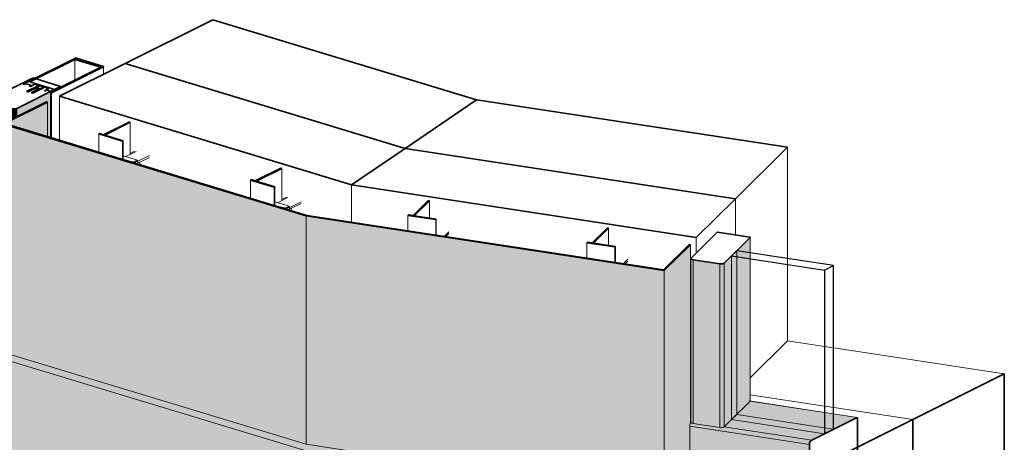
# Model space of a CAD drawing. Header units: millimetres. Extents: x -4452186 to -4434084, y -1967446 to 17568.
# Tile 14 of 25: x -4440179 to -4438797, y -1960235 to -1959641. Entities that reach past the tile are written whole.
import ezdxf

# ---------------------------------------------------------------- set-up
doc = ezdxf.new("R2010")
doc.units = ezdxf.units.MM
for name, color, linetype, lineweight in [('Импосты витража', 7, 'Continuous', 18), ('Обобщенные модели', 7, 'Continuous', 18), ('Панели витража', 7, 'Continuous', 18)]:
    doc.layers.add(name, color=color, linetype=linetype, lineweight=lineweight)

# ---------------------------------------------------------------- blocks, each defined once
blk = doc.blocks.new('Корп2_Кассета выпуклая - Корп2_Кассета выпуклая_Цвет DESIGN D2-20992361-Корпус 1_ Фрагмент 1')
at = {"layer": 'Обобщенные модели', "true_color": 0xf7fbf5}
h = blk.add_hatch(color=7, dxfattribs=at)
h.paths.add_polyline_path([(-8015825.3, -1960323.6), (-8015806.3, -1960304.7), (-8015814.9, -1960304), (-8015825.3, -1960314.3), (-8016327.9, -1960237.4), (-8016742.1, -1960111.6), (-8016753.6, -1960117.3), (-8016326.9, -1960246.8), (-8015842.4, -1960320.9)])
h.paths.add_polyline_path([(-8015805.6, -1960304), (-8015798.4, -1960296.9), (-8015798.4, -1960294.7), (-8015805.6, -1960302.6), (-8015805.6, -1960303.7)])
blk.add_hatch(color=7, dxfattribs=at).paths.add_polyline_path([(-8016327.9, -1963125.1), (-8016327.9, -1960246.7), (-8016753.6, -1960117.3), (-8016753.6, -1962995.8), (-8016365.6, -1963113.7)])
at = {"layer": 'Обобщенные модели'}
blk.add_line((-8016327.9, -1960246.7), (-8016753.6, -1960117.3), dxfattribs=at)
blk = doc.blocks.new('Корп2_Кассета выпуклая - Корп2_Кассета выпуклая_Цвет DESIGN D2-V38-Корпус 1_ Фрагмент 1')
at = {"layer": 'Обобщенные модели', "true_color": 0xf7fbf5}
for points in [[(-8016690.5, -1959805.7), (-8016690.5, -1959757.3), (-8016750.3, -1959787.5), (-8016714.4, -1959798.4)], [(-8016327.9, -1960237.4), (-8016327.9, -1959916.8), (-8016753.6, -1959787.5), (-8016753.6, -1960108.1), (-8016362.3, -1960227)], [(-8015825.3, -1960314.3), (-8015825.3, -1959993.7), (-8016327.9, -1959916.8), (-8016327.9, -1960237.4), (-8015842.4, -1960311.7)], [(-8015825.3, -1960314.3), (-8015798.4, -1960287.6), (-8015798.4, -1960275.8), (-8015796.9, -1960274.3), (-8015792.1, -1960275.1), (-8015792.1, -1960256.1), (-8015788.7, -1960252.1), (-8015789.3, -1960251.1), (-8015789.5, -1960249), (-8015789, -1960208.4), (-8015788.7, -1960207.3), (-8015788.7, -1959957.5), (-8015825.3, -1959993.7), (-8015825.3, -1960303.7)]]:
    blk.add_hatch(color=7, dxfattribs=at).paths.add_polyline_path(points)
at = {"layer": 'Обобщенные модели', "lineweight": 35}
for p, q in [((-8016692, -1959756.8), (-8016753.6, -1959787.5)), ((-8016750.8, -1959787.3), (-8016690.5, -1959757.3)), ((-8016690.5, -1959757.3), (-8016692, -1959756.8)), ((-8016753.6, -1959787.5), (-8016327.9, -1959916.8)), ((-8016326.9, -1959916.1), (-8016750.8, -1959787.3)), ((-8016327.9, -1959916.8), (-8015825.3, -1959993.7)), ((-8015826.5, -1959992.7), (-8016326.9, -1959916.1)), ((-8015790.6, -1959957.2), (-8015826.5, -1959992.7)), ((-8015825.3, -1959993.7), (-8015788.7, -1959957.5)), ((-8015788.7, -1959957.5), (-8015790.6, -1959957.2))]:
    blk.add_line(p, q, dxfattribs=at)
at = {"layer": 'Обобщенные модели'}
for p, q in [((-8016690.5, -1959757.3), (-8016690.5, -1959805.7)), ((-8016753.6, -1960108.1), (-8016753.6, -1959787.5)), ((-8016327.9, -1960237.4), (-8016327.9, -1959916.8)), ((-8015788.7, -1959957.5), (-8015788.7, -1960207.7)), ((-8015825.3, -1960314.3), (-8015825.3, -1959993.7)), ((-8016327.9, -1960237.4), (-8016753.6, -1960108.1)), ((-8015825.3, -1960314.3), (-8016327.9, -1960237.4)), ((-8015788.7, -1960252), (-8015788.7, -1960252.8)), ((-8015798.4, -1960287.6), (-8015825.3, -1960314.3))]:
    blk.add_line(p, q, dxfattribs=at)
blk = doc.blocks.new('Прямоугольный импост - Ригель_90202-20996113-Корпус 1_ Фрагмент 1')
at = {"layer": 'Импосты витража', "true_color": 0x373f43}
h = blk.add_hatch(color=149, dxfattribs=at)
h.paths.add_polyline_path([(-8016686.3, -1959806.9), (-8016686.9, -1959742.6), (-8016733.5, -1959765.9), (-8016733.5, -1959777.5), (-8016692, -1959756.8), (-8016690.5, -1959757.3), (-8016690.5, -1959805.7)])
h.paths.add_polyline_path([(-8016679.4, -1959739.8), (-8016672.4, -1959736.3), (-8016672.4, -1959735.4), (-8016680.6, -1959739.5)])
for points in [[(-8016672.4, -1959736.3), (-8016672.2, -1959736.3), (-8016672.4, -1959735.4)], [(-8016772.1, -1959986.4), (-8016772.5, -1959756.4), (-8016774, -1959755.7), (-8016773.7, -1959985.6), (-8016772.5, -1959986.2)], [(-8016753.6, -1959992), (-8016753.3, -1959787.3), (-8016740.6, -1959781), (-8016740.6, -1959766.2), (-8016772.1, -1959756.6), (-8016772.1, -1959986.4)], [(-8016740.6, -1959781), (-8016733.5, -1959777.5), (-8016733.5, -1959765.9), (-8016736.9, -1959766.6), (-8016740.6, -1959766.7)]]:
    blk.add_hatch(color=149, dxfattribs=at).paths.add_polyline_path(points)
at = {"layer": 'Импосты витража', "lineweight": 35}
for p, q in [((-8016711.8, -1959723.4), (-8016773, -1959753.9)), ((-8016711.4, -1959723.3), (-8016711.8, -1959723.4)), ((-8016672.4, -1959735.1), (-8016711, -1959723.3)), ((-8016733.5, -1959765.9), (-8016672.4, -1959735.4)), ((-8016772.1, -1959756.6), (-8016740.6, -1959766.2))]:
    blk.add_line(p, q, dxfattribs=at)
at = {"layer": 'Импосты витража'}
for p, q in [((-8016672.4, -1959736.3), (-8016672.4, -1959735.4)), ((-8016672.2, -1959736.7), (-8016672.2, -1959735.2)), ((-8016774, -1959755.1), (-8016774, -1959984.9)), ((-8016772.1, -1959986.4), (-8016772.1, -1959756.6)), ((-8016740.6, -1959781), (-8016740.6, -1959766.2)), ((-8016733.5, -1959765.9), (-8016733.5, -1959777.5)), ((-8016753.6, -1959992), (-8016772.1, -1959986.4))]:
    blk.add_line(p, q, dxfattribs=at)
at = {"layer": 'Импосты витража', "lineweight": 35}
for points in [[(-8016672.4, -1959735.4, 0), (-8016672.2, -1959735.2, 0), (-8016672.4, -1959735.1, 0)], [(-8016773, -1959753.9, 0), (-8016774, -1959755.3, 0), (-8016772.1, -1959756.6, 0)], [(-8016740.6, -1959766.2, 0), (-8016736.9, -1959766.6, 0), (-8016733.5, -1959765.9, 0)]]:
    blk.add_polyline3d(points, dxfattribs=at)
at = {"layer": 'Импосты витража'}
blk.add_polyline3d([(-8016772.1, -1959986.4, 0), (-8016773, -1959986, 0), (-8016773.7, -1959985.6, 0), (-8016774, -1959985.1, 0), (-8016774, -1959984.6, 0)], dxfattribs=at)
blk = doc.blocks.new('Системная панель - С остеклением-V46-Корпус 1_ Фрагмент 1')
at = {"layer": 'Панели витража', "lineweight": 25}
for p, q in [((-8015723.6, -1959965.7), (-8015730.9, -1959972.9)), ((-8015730.9, -1959972.9), (-8015600.5, -1959992.9)), ((-8015587.7, -1959986.5), (-8015723.6, -1959965.7)), ((-8015600.5, -1959992.9), (-8015587.7, -1959986.5)), ((-8015587.7, -1960216.2), (-8015587.7, -1959986.5)), ((-8015600.5, -1959992.9), (-8015600.5, -1960222.6)), ((-8015600.5, -1960222.6), (-8015587.7, -1960216.2))]:
    blk.add_line(p, q, dxfattribs=at)
at = {"layer": 'Панели витража'}
for p, q in [((-8015730.9, -1959972.9), (-8015730.9, -1960202.7)), ((-8015730.9, -1960202.7), (-8015600.5, -1960222.6))]:
    blk.add_line(p, q, dxfattribs=at)
at = {"layer": 'Панели витража', "color": 250, "true_color": 0x272727}
for p, q in [((-8015723.6, -1959974.1), (-8015723.6, -1959965.7)), ((-8015587.7, -1960216.2), (-8015600.5, -1960214.3))]:
    blk.add_line(p, q, dxfattribs=at)
at = {"layer": 'Панели витража', "color": 250, "true_color": 0x212527}
for p, q in [((-8015723.6, -1960195.5), (-8015723.6, -1959974.1)), ((-8015730.9, -1960202.7), (-8015723.6, -1960195.5)), ((-8015600.5, -1960214.3), (-8015723.6, -1960195.5))]:
    blk.add_line(p, q, dxfattribs=at)
blk = doc.blocks.new('Прямоугольный импост - Ригель_90202-20996295-Корпус 1_ Фрагмент 1')
at = {"layer": 'Импосты витража', "true_color": 0x373f43}
for points in [[(-8015600.5, -1965998), (-8015600.5, -1965968.1), (-8015704.8, -1965952.2), (-8015730.9, -1965978.1), (-8015668.1, -1965987.7)], [(-8015600.5, -1965968.1), (-8015600.5, -1965968.1), (-8015668.1, -1965957.8)], [(-8015600.5, -1965998), (-8015587.7, -1965991.6), (-8015587.7, -1965970.1), (-8015600.5, -1965968.1)], [(-8015587.7, -1965970.1), (-8015587.7, -1965970), (-8015600.5, -1965968.1)], [(-8015621.7, -1966013.2), (-8015621, -1966009.9), (-8015619.2, -1966007.4), (-8015618.5, -1966007), (-8015741.8, -1965988.6), (-8015745.2, -1965989.4), (-8015747.6, -1965989.3), (-8015787.3, -1965982.8), (-8015788, -1965981.7), (-8015788.4, -1965982.1), (-8015789.3, -1965985), (-8015789.5, -1965987.5), (-8015668.1, -1966006.1)], [(-8015554.6, -1965975.1), (-8015554.5, -1965975.1), (-8015587.7, -1965970.1)], [(-8015621.7, -1966050), (-8015621.7, -1966013.2), (-8015789.5, -1965987.5), (-8015789.5, -1966024.3), (-8015668.1, -1966042.9)], [(-8015619.9, -1966053.2), (-8015621, -1966052.5), (-8015621.6, -1966051), (-8015621.7, -1966050), (-8015789.5, -1966024.3), (-8015789, -1966027.1), (-8015788.6, -1966027.4), (-8015668.1, -1966045.9)]]:
    blk.add_hatch(color=149, dxfattribs=at).paths.add_polyline_path(points)
h = blk.add_hatch(color=149, dxfattribs=at)
h.paths.add_polyline_path([(-8015618.5, -1966007), (-8015600.5, -1965998), (-8015730.9, -1965978.1), (-8015741.2, -1965988.2), (-8015668.1, -1965999.4)])
h.paths.add_polyline_path([(-8015587.7, -1965991.6), (-8015554.6, -1965975.1), (-8015587.7, -1965970.1)])
at = {"layer": 'Импосты витража', "color": 250, "true_color": 0x212527}
for q in [(-8015706, -1965951.9), (-8015704.8, -1965952.2)]:
    blk.add_line((-8015600.5, -1965968.1), q, dxfattribs=at)
at = {"layer": 'Импосты витража', "color": 250, "true_color": 0x272727}
for p in [(-8015587.7, -1965970), (-8015587.7, -1965970.1)]:
    blk.add_line(p, (-8015600.5, -1965968.1), dxfattribs=at)
at = {"layer": 'Импосты витража', "lineweight": 35}
for p, q in [((-8015554.6, -1965975.1), (-8015618.5, -1966007)), ((-8015554.3, -1966020.5), (-8015554.3, -1965975.4)), ((-8015621.7, -1966013.2), (-8015621.7, -1966050)), ((-8015618.5, -1966053), (-8015554.6, -1966021.2))]:
    blk.add_line(p, q, dxfattribs=at)
at = {"layer": 'Импосты витража'}
for p, q in [((-8015554.5, -1965975.1), (-8015587.7, -1965970)), ((-8015554.6, -1965975.1), (-8015587.7, -1965970.1)), ((-8015789.5, -1966024.3), (-8015789.5, -1965987.5)), ((-8015621.7, -1966013.2), (-8015789.5, -1965987.5)), ((-8015618.5, -1966007), (-8015741.2, -1965988.2)), ((-8015621.7, -1966050), (-8015789.5, -1966024.3)), ((-8015788.5, -1966027.5), (-8015619.8, -1966053.3))]:
    blk.add_line(p, q, dxfattribs=at)
for points in [[(-8015789.5, -1965987.5, 0), (-8015789.5, -1965986.2, 0), (-8015789.3, -1965985, 0), (-8015789, -1965983.7, 0), (-8015788.6, -1965982.6, 0), (-8015788.2, -1965981.7, 0)], [(-8015788.5, -1966027.5, 0), (-8015788.6, -1966027.4, 0), (-8015789, -1966027.1, 0), (-8015789.3, -1966026.4, 0), (-8015789.5, -1966025.5, 0), (-8015789.5, -1966024.3, 0)]]:
    blk.add_polyline3d(points, dxfattribs=at)
at = {"layer": 'Импосты витража', "lineweight": 35}
for points in [[(-8015554.5, -1965975.1, 0), (-8015554.5, -1965975.1, 0), (-8015554.6, -1965975.1, 0)], [(-8015554.3, -1965975.4, 0), (-8015554.3, -1965975.3, 0), (-8015554.3, -1965975.2, 0), (-8015554.4, -1965975.2, 0), (-8015554.4, -1965975.1, 0)], [(-8015618.5, -1966007, 0), (-8015619.2, -1966007.4, 0), (-8015619.9, -1966008.1, 0), (-8015620.5, -1966009, 0), (-8015621, -1966009.9, 0), (-8015621.4, -1966011, 0), (-8015621.6, -1966012.1, 0), (-8015621.7, -1966013.2, 0)], [(-8015554.6, -1966021.2, 0), (-8015554.6, -1966021.1, 0), (-8015554.5, -1966021, 0), (-8015554.4, -1966020.9, 0), (-8015554.4, -1966020.8, 0), (-8015554.3, -1966020.7, 0), (-8015554.3, -1966020.6, 0), (-8015554.3, -1966020.5, 0)], [(-8015621.7, -1966050, 0), (-8015621.6, -1966051, 0), (-8015621.4, -1966051.8, 0), (-8015621, -1966052.5, 0), (-8015620.5, -1966053, 0), (-8015619.9, -1966053.2, 0)], [(-8015619.8, -1966053.3, 0), (-8015619.2, -1966053.2, 0), (-8015618.5, -1966053, 0)]]:
    blk.add_polyline3d(points, dxfattribs=at)
blk = doc.blocks.new('Прямоугольный импост - Ригель_90202-V48-Корпус 1_ Фрагмент 1')
at = {"layer": 'Импосты витража', "true_color": 0x373f43}
h = blk.add_hatch(color=149, dxfattribs=at)
h.paths.add_polyline_path([(-8015741.2, -1960212.9), (-8015730.9, -1960202.7), (-8015730.9, -1959972.9), (-8015741.2, -1959983.1), (-8015741.2, -1960212.9)])
h.paths.add_polyline_path([(-8015704.8, -1959968.6), (-8015704.8, -1959947.1), (-8015723.6, -1959965.7)])
for points in [[(-8015704.8, -1959976.9), (-8015704.8, -1959968.6), (-8015723.6, -1959965.7), (-8015730.9, -1959972.9)], [(-8015730.9, -1960202.7), (-8015704.8, -1960176.8), (-8015704.8, -1959976.9), (-8015730.9, -1959972.9), (-8015730.9, -1960199.8)], [(-8015784.9, -1960208.3), (-8015784.9, -1959978.5), (-8015787.6, -1959977.5), (-8015787.7, -1959976), (-8015787.6, -1960207.2), (-8015786, -1960208)], [(-8015747.6, -1960214), (-8015747.6, -1959984.2), (-8015784.9, -1959978.5), (-8015784.3, -1960208.4)], [(-8015746.4, -1960214.1), (-8015742.4, -1960213.5), (-8015741.2, -1960212.5), (-8015741.2, -1959983.1), (-8015743.8, -1959984.2), (-8015747.6, -1959984.2), (-8015747.6, -1960214)], [(-8015704.8, -1960176.8), (-8015704.8, -1960176.8), (-8015704.8, -1960176.8)]]:
    blk.add_hatch(color=149, dxfattribs=at).paths.add_polyline_path(points)
at = {"layer": 'Импосты витража', "lineweight": 35}
for p, q in [((-8015751.3, -1959939.9), (-8015787.7, -1959976)), ((-8015705.1, -1959946.8), (-8015750.6, -1959939.8)), ((-8015741.2, -1959983.1), (-8015704.8, -1959947.1)), ((-8015784.9, -1959978.5), (-8015747.6, -1959984.2))]:
    blk.add_line(p, q, dxfattribs=at)
at = {"layer": 'Импосты витража'}
for p, q in [((-8015704.8, -1959968.6), (-8015704.8, -1959947)), ((-8015704.8, -1959947.1), (-8015704.8, -1959968.6)), ((-8015788, -1959976.7), (-8015788, -1960206.5)), ((-8015784.9, -1959978.5), (-8015784.9, -1960208.3)), ((-8015747.6, -1959984.2), (-8015747.6, -1960214)), ((-8015741.2, -1960212.9), (-8015741.2, -1959983.1)), ((-8015747.6, -1960214), (-8015784.9, -1960208.3)), ((-8015730.9, -1960202.7), (-8015741.2, -1960212.9))]:
    blk.add_line(p, q, dxfattribs=at)
at = {"layer": 'Импосты витража', "color": 250, "true_color": 0x272727}
for p, q in [((-8015704.8, -1959976.9), (-8015704.8, -1959968.6)), ((-8015704.8, -1959968.6), (-8015704.8, -1959976.9))]:
    blk.add_line(p, q, dxfattribs=at)
at = {"layer": 'Импосты витража', "color": 250, "true_color": 0x212527}
for p, q in [((-8015704.8, -1960176.7), (-8015704.8, -1959976.9)), ((-8015704.8, -1959976.9), (-8015704.8, -1960176.8)), ((-8015704.8, -1960176.8), (-8015730.9, -1960202.7))]:
    blk.add_line(p, q, dxfattribs=at)
at = {"layer": 'Импосты витража', "lineweight": 35}
for points in [[(-8015750.6, -1959939.8, 0), (-8015751.1, -1959939.8, 0), (-8015751.3, -1959939.9, 0)], [(-8015704.8, -1959947.1, 0), (-8015704.8, -1959946.9, 0), (-8015705.1, -1959946.8, 0)], [(-8015787.7, -1959976, 0), (-8015787.6, -1959977.5, 0), (-8015784.9, -1959978.5, 0)], [(-8015747.6, -1959984.2, 0), (-8015743.8, -1959984.2, 0), (-8015741.2, -1959983.1, 0)]]:
    blk.add_polyline3d(points, dxfattribs=at)
at = {"layer": 'Импосты витража', "color": 250, "true_color": 0x212527}
blk.add_polyline3d([(-8015704.8, -1960176.7, 0), (-8015704.8, -1960176.8, 0), (-8015704.8, -1960176.8, 0)], dxfattribs=at)
at = {"layer": 'Импосты витража'}
for points in [[(-8015784.9, -1960208.3, 0), (-8015786, -1960208, 0), (-8015787, -1960207.7, 0), (-8015787.6, -1960207.2, 0), (-8015788, -1960206.7, 0), (-8015788, -1960206.2, 0)], [(-8015741.2, -1960212.9, 0), (-8015741.8, -1960213.3, 0), (-8015742.7, -1960213.7, 0), (-8015743.8, -1960213.9, 0), (-8015745.1, -1960214.1, 0), (-8015746.4, -1960214.1, 0), (-8015747.6, -1960214, 0)]]:
    blk.add_polyline3d(points, dxfattribs=at)
blk = doc.blocks.new('HILTI_s_Профиль_MFT-T - Профиль MFT-Ta 60x42x1_8 6m-21038455-Корпус 1_ Фрагмент 1')
at = {"layer": 'Обобщенные модели', "lineweight": 35}
for p, q in [((-8016576.1, -1959785.1), (-8016611.9, -1959802.9)), ((-8016610.5, -1959803.4), (-8016574.7, -1959785.5)), ((-8016574.7, -1959785.5), (-8016576.1, -1959785.1)), ((-8016617.5, -1959801.2), (-8016618.7, -1959801.8)), ((-8016618.7, -1959801.8), (-8016585.5, -1959811.9)), ((-8016611.9, -1959802.9), (-8016617.5, -1959801.2)), ((-8016584.4, -1959811.3), (-8016610.5, -1959803.4)), ((-8016585.5, -1959811.9), (-8016584.4, -1959811.3))]:
    blk.add_line(p, q, dxfattribs=at)
at = {"layer": 'Обобщенные модели'}
for p, q in [((-8016574.7, -1959830.5), (-8016574.7, -1959785.5)), ((-8016618.7, -1959827.5), (-8016618.7, -1959801.8)), ((-8016585.5, -1959811.9), (-8016585.5, -1959837.5)), ((-8016584.4, -1959837.9), (-8016584.4, -1959811.3))]:
    blk.add_line(p, q, dxfattribs=at)
blk = doc.blocks.new('HILTI_s_Кронштейн_MFT-MF_HS - Кронштейн MFT-MF 190 HS-V92-Корпус 1_ Фрагмент 1')
at = {"layer": 'Обобщенные модели'}
for p, q in [((-8016583.1, -1959832.9), (-8016584.4, -1959833.5)), ((-8016564.3, -1959838.5), (-8016583.1, -1959832.9)), ((-8016566.4, -1959826.5), (-8016580.6, -1959833.6)), ((-8016574.7, -1959829.1), (-8016568.4, -1959825.9)), ((-8016547.7, -1959832.2), (-8016563.7, -1959840.2)), ((-8016562.2, -1959841.9), (-8016547.7, -1959834.7)), ((-8016564.3, -1959838.5), (-8016571.1, -1959841.9)), ((-8016565.1, -1959839.8), (-8016564.4, -1959840)), ((-8016563.7, -1959840.2), (-8016564.3, -1959838.5))]:
    blk.add_line(p, q, dxfattribs=at)
blk = doc.blocks.new('HILTI_s_Шуруп_Металл - Шуруп самосверлящий S-MD05S 5_5x50 A2-V93-Корпус 1_ Фрагмент 1')
at = {"layer": 'Обобщенные модели'}
for p, q in [((-8016566.7, -1959841.9), (-8016576.5, -1959839.6)), ((-8016568.3, -1959842.8), (-8016566.6, -1959840.5)), ((-8016566.6, -1959840.5), (-8016563.5, -1959841.5)), ((-8016565.2, -1959840), (-8016566, -1959839.8)), ((-8016563.5, -1959841.5), (-8016564.9, -1959843.4)), ((-8016561, -1959842.4), (-8016563.5, -1959841.5)), ((-8016561, -1959845), (-8016561, -1959842.4))]:
    blk.add_line(p, q, dxfattribs=at)
for points in [[(-8016569.6, -1959842.4, 0), (-8016568.9, -1959841.3, 0), (-8016568.2, -1959840.5, 0), (-8016567.4, -1959839.9, 0)], [(-8016566.6, -1959840.2, 0), (-8016567.4, -1959840.7, 0), (-8016568.2, -1959841.6, 0), (-8016568.8, -1959842.6, 0)], [(-8016567.4, -1959839.9, 0), (-8016566.6, -1959839.7, 0), (-8016565.9, -1959839.8, 0)], [(-8016564, -1959841.1, 0), (-8016564.4, -1959840.4, 0), (-8016565.1, -1959840, 0), (-8016565.8, -1959839.9, 0), (-8016566.6, -1959840.2, 0)]]:
    blk.add_polyline3d(points, dxfattribs=at)
blk = doc.blocks.new('HILTI_s_Профиль_MFT-T - Профиль MFT-Ta 60x42x1_8 6m-V94-Корпус 1_ Фрагмент 1')
at = {"layer": 'Обобщенные модели', "lineweight": 35}
for p, q in [((-8016363.3, -1959849.8), (-8016399.1, -1959867.6)), ((-8016397.7, -1959868.1), (-8016361.9, -1959850.2)), ((-8016361.9, -1959850.2), (-8016363.3, -1959849.8)), ((-8016404.7, -1959865.9), (-8016405.8, -1959866.5)), ((-8016405.8, -1959866.5), (-8016372.7, -1959876.5)), ((-8016399.1, -1959867.6), (-8016404.7, -1959865.9)), ((-8016371.6, -1959876), (-8016397.7, -1959868.1)), ((-8016372.7, -1959876.5), (-8016371.6, -1959876))]:
    blk.add_line(p, q, dxfattribs=at)
at = {"layer": 'Обобщенные модели'}
for p, q in [((-8016361.9, -1959895.1), (-8016361.9, -1959850.2)), ((-8016405.8, -1959892.1), (-8016405.8, -1959866.5)), ((-8016372.7, -1959876.5), (-8016372.7, -1959902.2)), ((-8016371.6, -1959902.5), (-8016371.6, -1959876))]:
    blk.add_line(p, q, dxfattribs=at)
blk = doc.blocks.new('HILTI_s_Кронштейн_MFT-MF_HS - Кронштейн MFT-MF 190 HS-V95-Корпус 1_ Фрагмент 1')
at = {"layer": 'Обобщенные модели'}
for p, q in [((-8016361.9, -1959893.8), (-8016355.5, -1959890.6)), ((-8016370.2, -1959897.5), (-8016371.6, -1959898.2)), ((-8016351.5, -1959903.2), (-8016370.2, -1959897.5)), ((-8016353.6, -1959891.2), (-8016367.8, -1959898.3)), ((-8016351.5, -1959903.2), (-8016358.3, -1959906.6)), ((-8016352.3, -1959904.5), (-8016351.6, -1959904.7)), ((-8016350.9, -1959904.9), (-8016351.5, -1959903.2)), ((-8016334.8, -1959896.9), (-8016350.9, -1959904.9)), ((-8016349.4, -1959906.6), (-8016334.8, -1959899.4))]:
    blk.add_line(p, q, dxfattribs=at)
blk = doc.blocks.new('HILTI_s_Шуруп_Металл - Шуруп самосверлящий S-MD05S 5_5x50 A2-V96-Корпус 1_ Фрагмент 1')
at = {"layer": 'Обобщенные модели'}
for p, q in [((-8016353.8, -1959906.6), (-8016363.7, -1959904.3)), ((-8016352.3, -1959904.7), (-8016353.1, -1959904.4)), ((-8016355.5, -1959907.5), (-8016353.8, -1959905.2)), ((-8016353.8, -1959905.2), (-8016350.7, -1959906.2)), ((-8016350.7, -1959906.2), (-8016352.3, -1959908.4)), ((-8016348.2, -1959907.1), (-8016350.7, -1959906.2)), ((-8016348.2, -1959909.7), (-8016348.2, -1959907.1))]:
    blk.add_line(p, q, dxfattribs=at)
for points in [[(-8016356.8, -1959907.1, 0), (-8016356.1, -1959906, 0), (-8016355.4, -1959905.2, 0), (-8016354.6, -1959904.6, 0)], [(-8016354.6, -1959904.6, 0), (-8016353.8, -1959904.4, 0), (-8016353.1, -1959904.5, 0)], [(-8016351.1, -1959905.8, 0), (-8016351.6, -1959905.1, 0), (-8016352.3, -1959904.7, 0), (-8016353, -1959904.6, 0), (-8016353.8, -1959904.9, 0)], [(-8016353.8, -1959904.9, 0), (-8016354.6, -1959905.4, 0), (-8016355.3, -1959906.2, 0), (-8016356, -1959907.3, 0)]]:
    blk.add_polyline3d(points, dxfattribs=at)
blk = doc.blocks.new('HILTI_s_Профиль_MFT-T - Профиль MFT-Ta 60x42x1_8 6m-V97-Корпус 1_ Фрагмент 1')
at = {"layer": 'Обобщенные модели', "lineweight": 35}
for p, q in [((-8016156.6, -1959895.3), (-8016177.8, -1959916.4)), ((-8016176.2, -1959916.7), (-8016154.9, -1959895.6)), ((-8016154.9, -1959895.6), (-8016156.6, -1959895.3)), ((-8016184.4, -1959915.4), (-8016185.1, -1959916.1)), ((-8016185.1, -1959916.1), (-8016146, -1959922.1)), ((-8016177.8, -1959916.4), (-8016184.4, -1959915.4)), ((-8016145.4, -1959921.4), (-8016176.2, -1959916.7)), ((-8016146, -1959922.1), (-8016145.4, -1959921.4))]:
    blk.add_line(p, q, dxfattribs=at)
at = {"layer": 'Обобщенные модели'}
for p, q in [((-8016154.9, -1959919.9), (-8016154.9, -1959895.6)), ((-8016185.1, -1959937.8), (-8016185.1, -1959916.1)), ((-8016146, -1959922.1), (-8016146, -1959943.8)), ((-8016145.4, -1959943.9), (-8016145.4, -1959921.4))]:
    blk.add_line(p, q, dxfattribs=at)
blk = doc.blocks.new('HILTI_s_Кронштейн_MFT-MF_HS - Кронштейн MFT-MF 190 HS-V98-Корпус 1_ Фрагмент 1')
at = {"layer": 'Обобщенные модели'}
for p, q in [((-8016127.7, -1959939.2), (-8016134.1, -1959945.6)), ((-8016132, -1959946), (-8016127.7, -1959941.7))]:
    blk.add_line(p, q, dxfattribs=at)
blk = doc.blocks.new('HILTI_s_Профиль_MFT-T - Профиль MFT-Ta 60x42x1_8 6m-V99-Корпус 1_ Фрагмент 1')
at = {"layer": 'Обобщенные модели', "lineweight": 35}
for p, q in [((-8015905.2, -1959933.7), (-8015926.5, -1959954.8)), ((-8015924.8, -1959955.1), (-8015903.5, -1959934)), ((-8015903.5, -1959934), (-8015905.2, -1959933.7)), ((-8015933.1, -1959953.8), (-8015933.8, -1959954.5)), ((-8015933.8, -1959954.5), (-8015894.7, -1959960.5)), ((-8015926.5, -1959954.8), (-8015933.1, -1959953.8)), ((-8015894, -1959959.8), (-8015924.8, -1959955.1)), ((-8015894.7, -1959960.5), (-8015894, -1959959.8))]:
    blk.add_line(p, q, dxfattribs=at)
at = {"layer": 'Обобщенные модели'}
for p, q in [((-8015903.5, -1959958.3), (-8015903.5, -1959934)), ((-8015933.8, -1959976.3), (-8015933.8, -1959954.5)), ((-8015894, -1959982.5), (-8015894, -1959959.8)), ((-8015894.7, -1959960.5), (-8015894.7, -1959982.4))]:
    blk.add_line(p, q, dxfattribs=at)
blk = doc.blocks.new('HILTI_s_Кронштейн_MFT-MF_HS - Кронштейн MFT-MF 190 HS-V100-Корпус 1_ Фрагмент 1')
at = {"layer": 'Обобщенные модели'}
for p, q in [((-8015876.4, -1959977.7), (-8015882.9, -1959984.2)), ((-8015880.7, -1959984.5), (-8015876.4, -1959980.2))]:
    blk.add_line(p, q, dxfattribs=at)
blk = doc.blocks.new('Витражная стойка - Витражная стойка-V113-Корпус 1_ Фрагмент 1')
at = {"layer": 'Обобщенные модели', "lineweight": 35}
for p, q in [((-8016651.3, -1959695.5), (-8016724.6, -1959732.1)), ((-8016715.5, -1959728.9), (-8016652.2, -1959697.3)), ((-8016652.2, -1959697.3), (-8016616, -1959708.3)), ((-8016649.9, -1959695.5), (-8016651.3, -1959695.5)), ((-8016612.1, -1959707), (-8016649.9, -1959695.5)), ((-8016685.2, -1959744), (-8016611.9, -1959707.5)), ((-8016616, -1959708.3), (-8016679.4, -1959739.8)), ((-8016611.9, -1959707.5), (-8016612.1, -1959707)), ((-8016724.6, -1959732.1), (-8016723.4, -1959732.4)), ((-8016723.4, -1959732.4), (-8016721.2, -1959731.4)), ((-8016721.2, -1959731.4), (-8016713.7, -1959733.6)), ((-8016703, -1959733.7), (-8016720, -1959742.1)), ((-8016717.6, -1959742.8), (-8016708, -1959738.1)), ((-8016713.7, -1959733.6), (-8016715.9, -1959734.7)), ((-8016715.9, -1959734.7), (-8016714.7, -1959735.1)), ((-8016679.4, -1959739.8), (-8016715.5, -1959728.9)), ((-8016714.7, -1959735.1), (-8016708.6, -1959732)), ((-8016711.3, -1959744.7), (-8016694.4, -1959736.3)), ((-8016708.6, -1959732), (-8016703, -1959733.7)), ((-8016708, -1959738.1), (-8016705.2, -1959738.2)), ((-8016706.4, -1959736.6), (-8016701.5, -1959734.1)), ((-8016700.9, -1959738.3), (-8016706.4, -1959736.6)), ((-8016705.2, -1959738.2), (-8016704.1, -1959739.3)), ((-8016701.5, -1959734.1), (-8016696, -1959735.8)), ((-8016696, -1959735.8), (-8016700.9, -1959738.3)), ((-8016688.9, -1959738), (-8016695, -1959741.1)), ((-8016694.4, -1959736.3), (-8016688.9, -1959738)), ((-8016720, -1959742.1), (-8016717.6, -1959742.8)), ((-8016704.1, -1959739.3), (-8016713.7, -1959744)), ((-8016713.7, -1959744), (-8016711.3, -1959744.7)), ((-8016695, -1959741.1), (-8016693.8, -1959741.4)), ((-8016693.8, -1959741.4), (-8016691.7, -1959740.3)), ((-8016691.7, -1959740.3), (-8016685.9, -1959742.1)), ((-8016684.2, -1959742.6), (-8016686.3, -1959743.7)), ((-8016686.3, -1959743.7), (-8016685.2, -1959744)), ((-8016685.3, -1959742.3), (-8016684.2, -1959742.6))]:
    blk.add_line(p, q, dxfattribs=at)
at = {"layer": 'Обобщенные модели'}
for p, q in [((-8016652.2, -1959726.3), (-8016652.2, -1959697.3)), ((-8016611.9, -1959707.5), (-8016611.9, -1959717.9)), ((-8016686.3, -1959806.9), (-8016686.3, -1959743.7)), ((-8016685.2, -1959807.3), (-8016685.2, -1959744))]:
    blk.add_line(p, q, dxfattribs=at)

msp = doc.modelspace()

# ---------------------------------------------------------------- linework, layer by layer
at = {"layer": 'Обобщенные модели', "lineweight": 35}
for p, q in [((-4439907.6, -1959641.5), (-4440030.7, -1959702.8)), ((-4439538, -1959753.8), (-4439907.6, -1959641.5)), ((-4440030.7, -1959702.8), (-4440123, -1959748.9)), ((-4440030.7, -1959702.8), (-4439638.1, -1959822.1)), ((-4439638.1, -1959822.1), (-4440030.7, -1959702.8)), ((-4440123, -1959748.9), (-4439713.3, -1959873.4)), ((-4439538, -1959753.8), (-4439638.1, -1959822.1)), ((-4439638.1, -1959822.1), (-4439538, -1959753.8)), ((-4439101.4, -1959820.6), (-4439538, -1959753.8)), ((-4439174.6, -1959893.1), (-4439101.4, -1959820.6)), ((-4439638.1, -1959822.1), (-4439713.3, -1959873.4)), ((-4439713.3, -1959873.4), (-4439638.1, -1959822.1)), ((-4439638.1, -1959822.1), (-4439174.6, -1959893.1)), ((-4439174.6, -1959893.1), (-4439638.1, -1959822.1)), ((-4439713.3, -1959873.4), (-4439229.4, -1959947.4)), ((-4439229.4, -1959947.4), (-4439174.6, -1959893.1)), ((-4438797.3, -1960138.7), (-4438925.7, -1960202.7)), ((-4438797.3, -1961244), (-4438797.3, -1960138.7)), ((-4438925.7, -1960202.7), (-4439021.9, -1960250.7)), ((-4438925.7, -1960202.7), (-4438925.7, -1961308)), ((-4438925.7, -1961308), (-4438925.7, -1960202.7))]:
    msp.add_line(p, q, dxfattribs=at)
at = {"layer": 'Обобщенные модели'}
for p, q in [((-4440123, -1959748.9), (-4440123, -1959810.6)), ((-4439101.4, -1959820.6), (-4439101.4, -1959976.6)), ((-4439713.3, -1959925.7), (-4439713.3, -1959873.4)), ((-4439713.3, -1959925.7), (-4439713.3, -1959873.4)), ((-4439174.6, -1959943.7), (-4439174.6, -1959893.1)), ((-4439174.6, -1959893.1), (-4439174.6, -1959943.7)), ((-4439229.4, -1959968.8), (-4439229.4, -1959947.4)), ((-4439036.6, -1960102), (-4438797.3, -1960138.7)), ((-4438925.7, -1960202.7), (-4439036.6, -1960185.7)), ((-4439036.6, -1960185.7), (-4438925.7, -1960202.7))]:
    msp.add_line(p, q, dxfattribs=at)
at = {"layer": 'Обобщенные модели', "color": 250, "true_color": 0x272727}
for p, q in [((-4439101.4, -1959976.6), (-4439101.4, -1959984.9)), ((-4439049.5, -1960100.1), (-4439036.6, -1960102)), ((-4439036.6, -1960185.7), (-4439049.5, -1960183.7)), ((-4439049.5, -1960183.7), (-4439036.6, -1960185.7))]:
    msp.add_line(p, q, dxfattribs=at)
at = {"layer": 'Обобщенные модели', "color": 250, "true_color": 0x212527}
for p, q in [((-4439101.4, -1959984.9), (-4439101.4, -1960092.1)), ((-4439153.8, -1960144), (-4439101.4, -1960092.1)), ((-4439101.4, -1960092.1), (-4439049.5, -1960100.1)), ((-4439049.5, -1960183.7), (-4439153.8, -1960167.8)), ((-4439153.8, -1960167.8), (-4439049.5, -1960183.7))]:
    msp.add_line(p, q, dxfattribs=at)

# ---------------------------------------------------------------- block references
at = {"layer": 'Импосты витража'}
for name, p in [('Прямоугольный импост - Ригель_90202-20996113-Корпус 1_ Фрагмент 1', (3576551, 0)), ('Прямоугольный импост - Ригель_90202-V48-Корпус 1_ Фрагмент 1', (3576551, 0)), ('Прямоугольный импост - Ригель_90202-20996295-Корпус 1_ Фрагмент 1', (3576551, 5775.3))]:
    msp.add_blockref(name, p, dxfattribs=at)
at = {"layer": 'Обобщенные модели'}
for name in ['Витражная стойка - Витражная стойка-V113-Корпус 1_ Фрагмент 1', 'Корп2_Кассета выпуклая - Корп2_Кассета выпуклая_Цвет DESIGN D2-V38-Корпус 1_ Фрагмент 1', 'HILTI_s_Профиль_MFT-T - Профиль MFT-Ta 60x42x1_8 6m-21038455-Корпус 1_ Фрагмент 1', 'HILTI_s_Кронштейн_MFT-MF_HS - Кронштейн MFT-MF 190 HS-V92-Корпус 1_ Фрагмент 1', 'HILTI_s_Шуруп_Металл - Шуруп самосверлящий S-MD05S 5_5x50 A2-V93-Корпус 1_ Фрагмент 1', 'HILTI_s_Профиль_MFT-T - Профиль MFT-Ta 60x42x1_8 6m-V94-Корпус 1_ Фрагмент 1', 'HILTI_s_Кронштейн_MFT-MF_HS - Кронштейн MFT-MF 190 HS-V95-Корпус 1_ Фрагмент 1', 'HILTI_s_Шуруп_Металл - Шуруп самосверлящий S-MD05S 5_5x50 A2-V96-Корпус 1_ Фрагмент 1', 'HILTI_s_Профиль_MFT-T - Профиль MFT-Ta 60x42x1_8 6m-V97-Корпус 1_ Фрагмент 1', 'HILTI_s_Кронштейн_MFT-MF_HS - Кронштейн MFT-MF 190 HS-V98-Корпус 1_ Фрагмент 1', 'HILTI_s_Профиль_MFT-T - Профиль MFT-Ta 60x42x1_8 6m-V99-Корпус 1_ Фрагмент 1', 'HILTI_s_Кронштейн_MFT-MF_HS - Кронштейн MFT-MF 190 HS-V100-Корпус 1_ Фрагмент 1', 'Корп2_Кассета выпуклая - Корп2_Кассета выпуклая_Цвет DESIGN D2-20992361-Корпус 1_ Фрагмент 1']:
    msp.add_blockref(name, (3576551, 0), dxfattribs=at)
at = {"layer": 'Панели витража', "color": 250, "true_color": 0x212527}
msp.add_blockref('Системная панель - С остеклением-V46-Корпус 1_ Фрагмент 1', (3576551, 0), dxfattribs=at)

doc.saveas('drawing.dxf')
